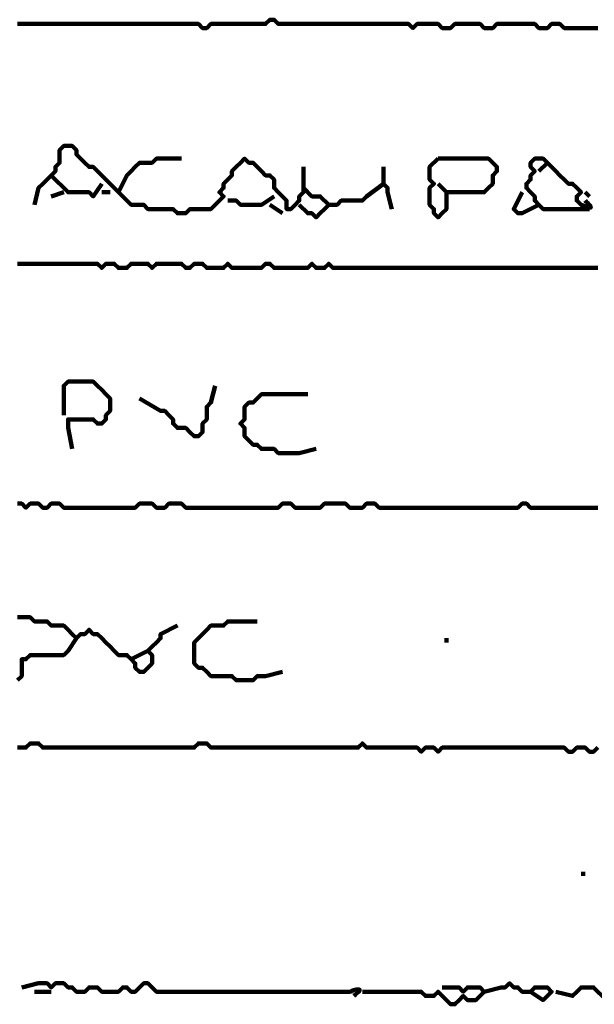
# Model space of a CAD drawing. Header units: metres. Extents: x 1959 to 4131, y 3282 to 4313.
# Tile 142 of 256: x 2381.15 to 2382.41, y 4294.61 to 4296.77. Entities that reach past the tile are written whole.
import ezdxf

# ---------------------------------------------------------------- set-up
doc = ezdxf.new("R2010")
doc.units = ezdxf.units.M
doc.layers.add('P', color=250, linetype='Continuous', lineweight=100)

msp = doc.modelspace()

# ---------------------------------------------------------------- linework, layer by layer
at = {"layer": 'P', "color": 0, "linetype": 'Continuous'}
for points in [[(2381.1462, 4296.7625), (2381.1554, 4296.7625), (2381.1646, 4296.7625), (2381.1739, 4296.7625), (2381.1831, 4296.7625), (2381.1923, 4296.7625), (2381.2016, 4296.7625), (2381.2108, 4296.7625), (2381.22, 4296.7625), (2381.2292, 4296.7625), (2381.2385, 4296.7625), (2381.2477, 4296.7625), (2381.2569, 4296.7625), (2381.2662, 4296.7625), (2381.2754, 4296.7625), (2381.2846, 4296.7625), (2381.2939, 4296.7625), (2381.3031, 4296.7625), (2381.3123, 4296.7625), (2381.3216, 4296.7625), (2381.3308, 4296.7625), (2381.34, 4296.7625), (2381.3492, 4296.7625), (2381.3585, 4296.7625), (2381.3677, 4296.7625), (2381.3769, 4296.7625), (2381.3862, 4296.7625), (2381.3954, 4296.7625), (2381.4046, 4296.7625), (2381.4139, 4296.7625), (2381.4231, 4296.7625), (2381.4323, 4296.7625), (2381.4416, 4296.7625), (2381.4508, 4296.7625), (2381.46, 4296.7625), (2381.4692, 4296.7625), (2381.4785, 4296.7625), (2381.4877, 4296.7625), (2381.4969, 4296.7625), (2381.5062, 4296.7625), (2381.5154, 4296.7625), (2381.5246, 4296.7625), (2381.5339, 4296.7625), (2381.5431, 4296.7625), (2381.5523, 4296.7533), (2381.5616, 4296.7533), (2381.5708, 4296.7625), (2381.58, 4296.7625), (2381.5892, 4296.7625), (2381.5985, 4296.7625), (2381.6077, 4296.7625), (2381.6169, 4296.7625), (2381.6262, 4296.7625), (2381.6354, 4296.7625), (2381.6446, 4296.7625), (2381.6539, 4296.7625), (2381.6631, 4296.7625), (2381.6723, 4296.7625), (2381.6816, 4296.7625), (2381.6908, 4296.7625), (2381.7, 4296.7717), (2381.7092, 4296.7717), (2381.7185, 4296.7625), (2381.7277, 4296.7625), (2381.7369, 4296.7625), (2381.7462, 4296.7625), (2381.7554, 4296.7625), (2381.7646, 4296.7625), (2381.7739, 4296.7625), (2381.7831, 4296.7625), (2381.7923, 4296.7625), (2381.8016, 4296.7625), (2381.8108, 4296.7625), (2381.82, 4296.7625), (2381.8292, 4296.7625), (2381.8385, 4296.7625), (2381.8477, 4296.7625), (2381.8569, 4296.7625), (2381.8662, 4296.7625), (2381.8754, 4296.7625), (2381.8846, 4296.7625), (2381.8939, 4296.7625), (2381.9031, 4296.7625), (2381.9123, 4296.7625), (2381.9216, 4296.7625), (2381.9308, 4296.7625), (2381.94, 4296.7625), (2381.9492, 4296.7625), (2381.9585, 4296.7625), (2381.9677, 4296.7625), (2381.9769, 4296.7625), (2381.9862, 4296.7625), (2381.9954, 4296.7625), (2382.0046, 4296.7625), (2382.0139, 4296.7533), (2382.0231, 4296.7625), (2382.0323, 4296.7625), (2382.0416, 4296.7625), (2382.0508, 4296.7625), (2382.06, 4296.7625), (2382.0692, 4296.7625), (2382.0785, 4296.7533), (2382.0877, 4296.7533), (2382.0969, 4296.7533), (2382.1062, 4296.7625), (2382.1154, 4296.7625), (2382.1246, 4296.7625), (2382.1339, 4296.7625), (2382.1431, 4296.7625), (2382.1523, 4296.7625), (2382.1616, 4296.7625), (2382.1708, 4296.7533), (2382.18, 4296.7533), (2382.1892, 4296.7533), (2382.1985, 4296.7625), (2382.2077, 4296.7625), (2382.2169, 4296.7625), (2382.2262, 4296.7625), (2382.2354, 4296.7625), (2382.2446, 4296.7625), (2382.2539, 4296.7625), (2382.2631, 4296.7625), (2382.2723, 4296.7625), (2382.2816, 4296.7625), (2382.2908, 4296.7533), (2382.3, 4296.7533), (2382.3092, 4296.7533), (2382.3185, 4296.7625), (2382.3277, 4296.7625), (2382.3369, 4296.7625), (2382.3462, 4296.7533), (2382.3554, 4296.7533), (2382.3646, 4296.7533), (2382.3739, 4296.7533), (2382.3831, 4296.7533), (2382.3923, 4296.7533), (2382.4016, 4296.7533), (2382.4108, 4296.7533), (2382.42, 4296.7533)], [(2381.1831, 4296.3656), (2381.1923, 4296.4025), (2381.2016, 4296.4117), (2381.2108, 4296.4209), (2381.22, 4296.4302), (2381.2292, 4296.4394), (2381.2292, 4296.4486), (2381.2385, 4296.4579), (2381.2385, 4296.4671), (2381.2385, 4296.4763), (2381.2385, 4296.4856), (2381.2477, 4296.4948), (2381.2569, 4296.4948), (2381.2662, 4296.4948), (2381.2754, 4296.4856), (2381.2754, 4296.4763), (2381.2846, 4296.4671), (2381.2939, 4296.4579), (2381.3031, 4296.4486), (2381.3123, 4296.4486), (2381.3216, 4296.4394), (2381.3308, 4296.4302), (2381.34, 4296.4209), (2381.3492, 4296.4117), (2381.3585, 4296.4025), (2381.3677, 4296.3933), (2381.3769, 4296.384), (2381.3862, 4296.3748), (2381.3954, 4296.3656), (2381.4046, 4296.3656), (2381.4139, 4296.3656), (2381.4231, 4296.3656), (2381.4323, 4296.3563), (2381.4416, 4296.3563), (2381.4508, 4296.3563), (2381.46, 4296.3563), (2381.4692, 4296.3563), (2381.4785, 4296.3563), (2381.4877, 4296.3563), (2381.4969, 4296.3471), (2381.5062, 4296.3471), (2381.5154, 4296.3471), (2381.5246, 4296.3563), (2381.5339, 4296.3563), (2381.5431, 4296.3563), (2381.5523, 4296.3563), (2381.5616, 4296.3563), (2381.5708, 4296.3563), (2381.58, 4296.3656), (2381.5892, 4296.3748), (2381.5985, 4296.384), (2381.5892, 4296.3933), (2381.5985, 4296.4025), (2381.5985, 4296.4117), (2381.6077, 4296.4209), (2381.6169, 4296.4302), (2381.6169, 4296.4394), (2381.6262, 4296.4486), (2381.6354, 4296.4579), (2381.6446, 4296.4671), (2381.6539, 4296.4579), (2381.6631, 4296.4579), (2381.6723, 4296.4486), (2381.6816, 4296.4394), (2381.6908, 4296.4302), (2381.7, 4296.4302), (2381.7092, 4296.4209), (2381.7092, 4296.4117), (2381.7092, 4296.4025), (2381.7185, 4296.3933), (2381.7277, 4296.384), (2381.7369, 4296.3748), (2381.7369, 4296.3656), (2381.7369, 4296.3563), (2381.7462, 4296.3563), (2381.7554, 4296.3656), (2381.7646, 4296.3748), (2381.7646, 4296.384), (2381.7739, 4296.3933), (2381.7739, 4296.4025), (2381.7739, 4296.4486)], [(2381.3677, 4296.3933), (2381.3862, 4296.4302), (2381.3954, 4296.4394), (2381.4046, 4296.4486), (2381.4139, 4296.4579), (2381.4231, 4296.4579), (2381.4323, 4296.4579), (2381.4416, 4296.4579), (2381.4508, 4296.4671), (2381.46, 4296.4671), (2381.4692, 4296.4671), (2381.4785, 4296.4671), (2381.5062, 4296.4671)], [(2382.0692, 4296.4671), (2382.0785, 4296.4671), (2382.0877, 4296.4671), (2382.0969, 4296.4671), (2382.1062, 4296.4671), (2382.1154, 4296.4671), (2382.1246, 4296.4671), (2382.1339, 4296.4671), (2382.1431, 4296.4671), (2382.1523, 4296.4671), (2382.1616, 4296.4671), (2382.1708, 4296.4671), (2382.18, 4296.4671), (2382.1892, 4296.4579), (2382.1985, 4296.4486), (2382.1985, 4296.4394), (2382.1892, 4296.4302), (2382.1892, 4296.4209), (2382.1892, 4296.4117), (2382.18, 4296.4025), (2382.1708, 4296.3933), (2382.1616, 4296.3933), (2382.1523, 4296.3933), (2382.1431, 4296.3933), (2382.1339, 4296.3933), (2382.1246, 4296.3933), (2382.1154, 4296.3933), (2382.1062, 4296.3933), (2382.0969, 4296.3933), (2382.0877, 4296.3933), (2382.0877, 4296.384), (2382.0877, 4296.3748), (2382.0877, 4296.3656), (2382.0877, 4296.3563), (2382.0785, 4296.3471), (2382.0692, 4296.3379), (2382.06, 4296.3471), (2382.06, 4296.3563), (2382.0508, 4296.3656), (2382.0508, 4296.3748), (2382.0508, 4296.384), (2382.0508, 4296.3933), (2382.0508, 4296.4025), (2382.06, 4296.4117), (2382.0508, 4296.4209), (2382.0508, 4296.4302), (2382.0508, 4296.4394), (2382.0508, 4296.4486), (2382.0692, 4296.4671)], [(2382.4016, 4296.3563), (2382.3739, 4296.3563), (2382.3646, 4296.3563), (2382.3554, 4296.3563), (2382.3462, 4296.3563), (2382.3369, 4296.3563), (2382.3277, 4296.3563), (2382.3185, 4296.3563), (2382.3092, 4296.3563), (2382.3, 4296.3563), (2382.2908, 4296.3656), (2382.2816, 4296.3748), (2382.2816, 4296.384), (2382.2723, 4296.3933), (2382.2631, 4296.4025), (2382.2631, 4296.4117), (2382.2723, 4296.4209), (2382.2723, 4296.4302), (2382.2816, 4296.4394), (2382.2723, 4296.4486), (2382.2723, 4296.4579), (2382.2816, 4296.4671), (2382.2908, 4296.4671), (2382.3, 4296.4671), (2382.3092, 4296.4579), (2382.3185, 4296.4486), (2382.3277, 4296.4394), (2382.3369, 4296.4302), (2382.3462, 4296.4209), (2382.3554, 4296.4117), (2382.3646, 4296.4117), (2382.3739, 4296.4025), (2382.3831, 4296.3933), (2382.3739, 4296.384), (2382.3739, 4296.3748), (2382.3831, 4296.3656), (2382.3877, 4296.364), (2382.3908, 4296.3625), (2382.3969, 4296.3609), (2382.4016, 4296.3594), (2382.4046, 4296.3594), (2382.4046, 4296.3609), (2382.4031, 4296.364), (2382.3985, 4296.3686), (2382.3954, 4296.3717), (2382.3923, 4296.3748)], [(2382.3092, 4296.4579), (2382.2908, 4296.4394)], [(2381.9492, 4296.4486), (2381.9492, 4296.4117), (2381.9585, 4296.4025), (2381.9585, 4296.3933), (2381.9677, 4296.3563)], [(2381.22, 4296.4302), (2381.2569, 4296.3933), (2381.2662, 4296.3933), (2381.2754, 4296.3933), (2381.2846, 4296.3933), (2381.2939, 4296.3933), (2381.3031, 4296.3933), (2381.3123, 4296.384), (2381.3308, 4296.4117)], [(2381.22, 4296.384), (2381.2477, 4296.3933)], [(2381.3308, 4296.3933), (2381.3492, 4296.3933)], [(2381.9492, 4296.4117), (2381.9123, 4296.384), (2381.9031, 4296.3748), (2381.8939, 4296.3748), (2381.8846, 4296.3748), (2381.8754, 4296.3748), (2381.8662, 4296.3748), (2381.8569, 4296.3748), (2381.8477, 4296.3656), (2381.8385, 4296.3656), (2381.8292, 4296.3656), (2381.82, 4296.3563), (2381.8108, 4296.3471), (2381.8016, 4296.3379), (2381.7923, 4296.3471), (2381.7831, 4296.3471), (2381.7646, 4296.3656)], [(2381.7739, 4296.4025), (2381.7923, 4296.384), (2381.8016, 4296.384), (2381.8108, 4296.384), (2381.8292, 4296.3656)], [(2382.0692, 4296.4117), (2382.0877, 4296.3933)], [(2382.2539, 4296.3933), (2382.2354, 4296.3563), (2382.2446, 4296.3471), (2382.2539, 4296.3471), (2382.2908, 4296.3656)], [(2382.3923, 4296.3933), (2382.4016, 4296.384)], [(2381.7092, 4296.384), (2381.6816, 4296.3656), (2381.6723, 4296.3656), (2381.6631, 4296.3656), (2381.6539, 4296.3656), (2381.6446, 4296.3656), (2381.6354, 4296.3656), (2381.6262, 4296.3748), (2381.6077, 4296.3748)], [(2381.7, 4296.3656), (2381.7277, 4296.3471)], [(2381.1462, 4296.2363), (2381.1554, 4296.2363), (2381.1646, 4296.2363), (2381.1739, 4296.2363), (2381.1831, 4296.2363), (2381.1923, 4296.2363), (2381.2016, 4296.2363), (2381.2108, 4296.2363), (2381.22, 4296.2363), (2381.2292, 4296.2363), (2381.2385, 4296.2363), (2381.2477, 4296.2363), (2381.2569, 4296.2363), (2381.2662, 4296.2363), (2381.2754, 4296.2363), (2381.2846, 4296.2363), (2381.2939, 4296.2363), (2381.3031, 4296.2363), (2381.3123, 4296.2363), (2381.3216, 4296.2363), (2381.3308, 4296.2271), (2381.34, 4296.2363), (2381.3492, 4296.2363), (2381.3585, 4296.2363), (2381.3677, 4296.2271), (2381.3769, 4296.2271), (2381.3862, 4296.2271), (2381.3954, 4296.2363), (2381.4046, 4296.2363), (2381.4139, 4296.2363), (2381.4231, 4296.2363), (2381.4323, 4296.2363), (2381.4416, 4296.2271), (2381.4508, 4296.2363), (2381.46, 4296.2363), (2381.4692, 4296.2363), (2381.4785, 4296.2363), (2381.4877, 4296.2363), (2381.4969, 4296.2363), (2381.5062, 4296.2363), (2381.5154, 4296.2271), (2381.5246, 4296.2271), (2381.5339, 4296.2363), (2381.5431, 4296.2363), (2381.5523, 4296.2363), (2381.5616, 4296.2271), (2381.5708, 4296.2271), (2381.58, 4296.2271), (2381.5892, 4296.2271), (2381.5985, 4296.2271), (2381.6077, 4296.2363), (2381.6169, 4296.2271), (2381.6262, 4296.2271), (2381.6354, 4296.2271), (2381.6446, 4296.2271), (2381.6539, 4296.2271), (2381.6631, 4296.2271), (2381.6723, 4296.2271), (2381.6816, 4296.2271), (2381.6908, 4296.2363), (2381.7, 4296.2363), (2381.7092, 4296.2271), (2381.7185, 4296.2271), (2381.7277, 4296.2271), (2381.7369, 4296.2271), (2381.7462, 4296.2271), (2381.7554, 4296.2271), (2381.7646, 4296.2271), (2381.7739, 4296.2271), (2381.7831, 4296.2271), (2381.7923, 4296.2363), (2381.8016, 4296.2271), (2381.8108, 4296.2271), (2381.82, 4296.2271), (2381.8292, 4296.2363), (2381.8385, 4296.2271), (2381.8477, 4296.2271), (2381.8569, 4296.2271), (2381.8662, 4296.2271), (2381.8754, 4296.2271), (2381.8846, 4296.2271), (2381.8939, 4296.2271), (2381.9031, 4296.2271), (2381.9123, 4296.2271), (2381.9216, 4296.2271), (2381.9308, 4296.2271), (2381.94, 4296.2271), (2381.9492, 4296.2271), (2381.9585, 4296.2271), (2381.9677, 4296.2271), (2381.9769, 4296.2271), (2381.9862, 4296.2271), (2381.9954, 4296.2271), (2382.0046, 4296.2271), (2382.0139, 4296.2271), (2382.0231, 4296.2271), (2382.0323, 4296.2271), (2382.0416, 4296.2271), (2382.0508, 4296.2271), (2382.06, 4296.2271), (2382.0692, 4296.2271), (2382.0785, 4296.2271), (2382.0877, 4296.2271), (2382.0969, 4296.2271), (2382.1062, 4296.2271), (2382.1154, 4296.2271), (2382.1246, 4296.2271), (2382.1339, 4296.2271), (2382.1431, 4296.2271), (2382.1523, 4296.2271), (2382.1616, 4296.2271), (2382.1708, 4296.2271), (2382.18, 4296.2271), (2382.1892, 4296.2271), (2382.1985, 4296.2271), (2382.2077, 4296.2271), (2382.2169, 4296.2271), (2382.2262, 4296.2271), (2382.2354, 4296.2271), (2382.2446, 4296.2271), (2382.2539, 4296.2271), (2382.2631, 4296.2271), (2382.2723, 4296.2271), (2382.2816, 4296.2271), (2382.2908, 4296.2271), (2382.3, 4296.2271), (2382.3092, 4296.2271), (2382.3185, 4296.2271), (2382.3277, 4296.2271), (2382.3369, 4296.2271), (2382.3462, 4296.2271), (2382.3554, 4296.2271), (2382.3646, 4296.2271), (2382.3739, 4296.2271), (2382.3831, 4296.2271), (2382.3923, 4296.2271), (2382.4016, 4296.2271), (2382.4108, 4296.2271), (2382.42, 4296.2271)], [(2381.2477, 4295.904), (2381.2477, 4295.9409), (2381.2477, 4295.9502), (2381.2477, 4295.9594), (2381.2477, 4295.9686), (2381.2569, 4295.9779), (2381.2662, 4295.9779), (2381.2754, 4295.9779), (2381.2846, 4295.9779), (2381.2939, 4295.9779), (2381.3031, 4295.9779), (2381.3123, 4295.9779), (2381.3216, 4295.9686), (2381.3308, 4295.9594), (2381.34, 4295.9502), (2381.3492, 4295.9409), (2381.3492, 4295.9317), (2381.3492, 4295.9225), (2381.3492, 4295.9133), (2381.34, 4295.904), (2381.34, 4295.8948), (2381.3308, 4295.8856), (2381.3216, 4295.8856), (2381.3123, 4295.8948), (2381.3031, 4295.8948), (2381.2939, 4295.8948), (2381.2846, 4295.8948), (2381.2754, 4295.8948), (2381.2662, 4295.8948), (2381.2569, 4295.8948), (2381.2569, 4295.8856), (2381.2569, 4295.8763), (2381.2662, 4295.8302)], [(2381.58, 4295.9686), (2381.5708, 4295.9317), (2381.5616, 4295.9225), (2381.5616, 4295.9133), (2381.5616, 4295.904), (2381.5616, 4295.8948), (2381.5523, 4295.8856), (2381.5523, 4295.8763), (2381.5523, 4295.8671), (2381.5431, 4295.8579), (2381.5339, 4295.8579), (2381.5246, 4295.8671), (2381.5154, 4295.8763), (2381.5062, 4295.8763), (2381.4969, 4295.8763), (2381.4877, 4295.8856), (2381.4877, 4295.8948), (2381.4785, 4295.904), (2381.4692, 4295.9133), (2381.46, 4295.9133), (2381.4139, 4295.9409)], [(2381.8016, 4295.8302), (2381.7646, 4295.8209), (2381.7554, 4295.8209), (2381.7462, 4295.8209), (2381.7369, 4295.8209), (2381.7277, 4295.8209), (2381.7185, 4295.8209), (2381.7092, 4295.8302), (2381.7, 4295.8302), (2381.6908, 4295.8302), (2381.6816, 4295.8302), (2381.6723, 4295.8394), (2381.6631, 4295.8394), (2381.6539, 4295.8486), (2381.6446, 4295.8579), (2381.6446, 4295.8671), (2381.6446, 4295.8763), (2381.6354, 4295.8856), (2381.6446, 4295.8948), (2381.6446, 4295.904), (2381.6446, 4295.9133), (2381.6446, 4295.9225), (2381.6539, 4295.9317), (2381.6631, 4295.9317), (2381.6723, 4295.9409), (2381.6816, 4295.9502), (2381.6908, 4295.9502), (2381.7, 4295.9502), (2381.7092, 4295.9502), (2381.7185, 4295.9502), (2381.7277, 4295.9502), (2381.7369, 4295.9502), (2381.7831, 4295.9502)], [(2381.1462, 4295.7102), (2381.1554, 4295.7102), (2381.1646, 4295.7009), (2381.1739, 4295.7102), (2381.1831, 4295.7102), (2381.1923, 4295.7102), (2381.2016, 4295.7009), (2381.2108, 4295.7009), (2381.22, 4295.7102), (2381.2292, 4295.7102), (2381.2385, 4295.7102), (2381.2477, 4295.7009), (2381.2569, 4295.7009), (2381.2662, 4295.7009), (2381.2754, 4295.7009), (2381.2846, 4295.7009), (2381.2939, 4295.7009), (2381.3031, 4295.7009), (2381.3123, 4295.7009), (2381.3216, 4295.7009), (2381.3308, 4295.7009), (2381.34, 4295.7009), (2381.3492, 4295.7009), (2381.3585, 4295.7009), (2381.3677, 4295.7009), (2381.3769, 4295.7009), (2381.3862, 4295.7009), (2381.3954, 4295.7009), (2381.4046, 4295.7009), (2381.4139, 4295.7102), (2381.4231, 4295.7102), (2381.4323, 4295.7102), (2381.4416, 4295.7102), (2381.4508, 4295.7009), (2381.46, 4295.7009), (2381.4692, 4295.7009), (2381.4785, 4295.7102), (2381.4877, 4295.7102), (2381.4969, 4295.7102), (2381.5062, 4295.7102), (2381.5154, 4295.7009), (2381.5246, 4295.7009), (2381.5339, 4295.7009), (2381.5431, 4295.7009), (2381.5523, 4295.7009), (2381.5616, 4295.7009), (2381.5708, 4295.7009), (2381.58, 4295.7009), (2381.5892, 4295.7009), (2381.5985, 4295.7009), (2381.6077, 4295.7009), (2381.6169, 4295.7009), (2381.6262, 4295.7009), (2381.6354, 4295.7009), (2381.6446, 4295.7009), (2381.6539, 4295.7009), (2381.6631, 4295.7009), (2381.6723, 4295.7009), (2381.6816, 4295.7009), (2381.6908, 4295.7009), (2381.7, 4295.7009), (2381.7092, 4295.7009), (2381.7185, 4295.7009), (2381.7277, 4295.7102), (2381.7369, 4295.7102), (2381.7462, 4295.7102), (2381.7554, 4295.7009), (2381.7646, 4295.7009), (2381.7739, 4295.7009), (2381.7831, 4295.7009), (2381.7923, 4295.7009), (2381.8016, 4295.7009), (2381.8108, 4295.7009), (2381.82, 4295.7102), (2381.8292, 4295.7102), (2381.8385, 4295.7102), (2381.8477, 4295.7102), (2381.8569, 4295.7102), (2381.8662, 4295.7102), (2381.8754, 4295.7009), (2381.8846, 4295.7009), (2381.8939, 4295.7009), (2381.9031, 4295.7009), (2381.9123, 4295.7102), (2381.9216, 4295.7102), (2381.9308, 4295.7102), (2381.94, 4295.7009), (2381.9492, 4295.7009), (2381.9585, 4295.7009), (2381.9677, 4295.7009), (2381.9769, 4295.7009), (2381.9862, 4295.7009), (2381.9954, 4295.7009), (2382.0046, 4295.7009), (2382.0139, 4295.7009), (2382.0231, 4295.7009), (2382.0323, 4295.7009), (2382.0416, 4295.7009), (2382.0508, 4295.7009), (2382.06, 4295.7009), (2382.0692, 4295.7009), (2382.0785, 4295.7009), (2382.0877, 4295.7009), (2382.0969, 4295.7009), (2382.1062, 4295.7009), (2382.1154, 4295.7009), (2382.1246, 4295.7009), (2382.1339, 4295.7009), (2382.1431, 4295.7009), (2382.1523, 4295.7009), (2382.1616, 4295.7009), (2382.1708, 4295.7009), (2382.18, 4295.7009), (2382.1892, 4295.7009), (2382.1985, 4295.7009), (2382.2077, 4295.7009), (2382.2169, 4295.7009), (2382.2262, 4295.7009), (2382.2354, 4295.7009), (2382.2446, 4295.7009), (2382.2539, 4295.7102), (2382.2631, 4295.7102), (2382.2723, 4295.7009), (2382.2816, 4295.7009), (2382.2908, 4295.7009), (2382.3, 4295.7009), (2382.3092, 4295.7009), (2382.3185, 4295.7009), (2382.3277, 4295.7009), (2382.3369, 4295.7009), (2382.3462, 4295.7009), (2382.3554, 4295.7009), (2382.3646, 4295.7009), (2382.3739, 4295.7009), (2382.3831, 4295.7009), (2382.3923, 4295.7009), (2382.4016, 4295.7009), (2382.4108, 4295.7009), (2382.42, 4295.7009)], [(2381.1462, 4295.4609), (2381.1554, 4295.4609), (2381.1646, 4295.4609), (2381.1739, 4295.4609), (2381.1831, 4295.4517), (2381.1923, 4295.4517), (2381.2016, 4295.4517), (2381.2108, 4295.4517), (2381.22, 4295.4425), (2381.2292, 4295.4425), (2381.2385, 4295.4425), (2381.2477, 4295.4425), (2381.2569, 4295.4333), (2381.2662, 4295.424), (2381.2754, 4295.4148), (2381.2846, 4295.424), (2381.2939, 4295.424), (2381.3031, 4295.4333), (2381.3123, 4295.424), (2381.3216, 4295.424), (2381.3308, 4295.4148), (2381.34, 4295.4056), (2381.3492, 4295.3963), (2381.3585, 4295.3871), (2381.3677, 4295.3779), (2381.3769, 4295.3779), (2381.3862, 4295.3779), (2381.3954, 4295.3686), (2381.4046, 4295.3594), (2381.4046, 4295.3502), (2381.4139, 4295.3409), (2381.4231, 4295.3409), (2381.4323, 4295.3502), (2381.4416, 4295.3594), (2381.4416, 4295.3686), (2381.4416, 4295.3779), (2381.4323, 4295.3871), (2381.4416, 4295.3963), (2381.4508, 4295.4056), (2381.46, 4295.4148), (2381.46, 4295.424), (2381.4969, 4295.4425)], [(2381.7277, 4295.3409), (2381.6908, 4295.3317), (2381.6816, 4295.3317), (2381.6723, 4295.3317), (2381.6631, 4295.3225), (2381.6539, 4295.3225), (2381.6446, 4295.3225), (2381.6354, 4295.3225), (2381.6262, 4295.3225), (2381.6169, 4295.3317), (2381.6077, 4295.3317), (2381.5985, 4295.3317), (2381.5892, 4295.3317), (2381.58, 4295.3317), (2381.5708, 4295.3317), (2381.5616, 4295.3409), (2381.5523, 4295.3502), (2381.5431, 4295.3502), (2381.5339, 4295.3594), (2381.5339, 4295.3686), (2381.5339, 4295.3779), (2381.5339, 4295.3871), (2381.5339, 4295.3963), (2381.5339, 4295.4056), (2381.5431, 4295.4148), (2381.5523, 4295.424), (2381.5616, 4295.4333), (2381.5708, 4295.4425), (2381.58, 4295.4425), (2381.5892, 4295.4425), (2381.5985, 4295.4425), (2381.6077, 4295.4517), (2381.6169, 4295.4517), (2381.6262, 4295.4517), (2381.6354, 4295.4517), (2381.6446, 4295.4517), (2381.6723, 4295.4517)], [(2381.2754, 4295.4148), (2381.2569, 4295.3871), (2381.2477, 4295.3779), (2381.2385, 4295.3779), (2381.2292, 4295.3779), (2381.22, 4295.3779), (2381.2108, 4295.3779), (2381.2016, 4295.3779), (2381.1923, 4295.3779), (2381.1831, 4295.3779), (2381.1739, 4295.3779), (2381.1646, 4295.3686), (2381.1554, 4295.3686), (2381.1554, 4295.3594), (2381.1554, 4295.3502), (2381.1554, 4295.3409), (2381.1554, 4295.3317), (2381.1462, 4295.3225)], [(2382.0877, 4295.4148), (2382.0877, 4295.4056)], [(2381.3954, 4295.3686), (2381.4323, 4295.3871)], [(2381.1462, 4295.1748), (2381.1554, 4295.1748), (2381.1646, 4295.1748), (2381.1739, 4295.184), (2381.1831, 4295.184), (2381.1923, 4295.184), (2381.2016, 4295.1748), (2381.2108, 4295.1748), (2381.22, 4295.1748), (2381.2292, 4295.1748), (2381.2385, 4295.1748), (2381.2477, 4295.1748), (2381.2569, 4295.1748), (2381.2662, 4295.1748), (2381.2754, 4295.1748), (2381.2846, 4295.1748), (2381.2939, 4295.1748), (2381.3031, 4295.1748), (2381.3123, 4295.1748), (2381.3216, 4295.1748), (2381.3308, 4295.1748), (2381.34, 4295.1748), (2381.3492, 4295.1748), (2381.3585, 4295.1748), (2381.3677, 4295.1748), (2381.3769, 4295.1748), (2381.3862, 4295.1748), (2381.3954, 4295.1748), (2381.4046, 4295.1748), (2381.4139, 4295.1748), (2381.4231, 4295.1748), (2381.4323, 4295.1748), (2381.4416, 4295.1748), (2381.4508, 4295.1748), (2381.46, 4295.1748), (2381.4692, 4295.1748), (2381.4785, 4295.1748), (2381.4877, 4295.1748), (2381.4969, 4295.1748), (2381.5062, 4295.1748), (2381.5154, 4295.1748), (2381.5246, 4295.1748), (2381.5339, 4295.1748), (2381.5431, 4295.184), (2381.5523, 4295.184), (2381.5616, 4295.184), (2381.5708, 4295.1748), (2381.58, 4295.1748), (2381.5892, 4295.1748), (2381.5985, 4295.1748), (2381.6077, 4295.1748), (2381.6169, 4295.1748), (2381.6262, 4295.1748), (2381.6354, 4295.1748), (2381.6446, 4295.1748), (2381.6539, 4295.1748), (2381.6631, 4295.1748), (2381.6723, 4295.1748), (2381.6816, 4295.1748), (2381.6908, 4295.1748), (2381.7, 4295.1748), (2381.7092, 4295.1748), (2381.7185, 4295.1748), (2381.7277, 4295.1748), (2381.7369, 4295.1748), (2381.7462, 4295.1748), (2381.7554, 4295.1748), (2381.7646, 4295.1748), (2381.7739, 4295.1748), (2381.7831, 4295.1748), (2381.7923, 4295.1748), (2381.8016, 4295.1748), (2381.8108, 4295.1748), (2381.82, 4295.1748), (2381.8292, 4295.1748), (2381.8385, 4295.1748), (2381.8477, 4295.1748), (2381.8569, 4295.1748), (2381.8662, 4295.1748), (2381.8754, 4295.1748), (2381.8846, 4295.1748), (2381.8939, 4295.1748), (2381.9031, 4295.184), (2381.9123, 4295.1748), (2381.9216, 4295.1748), (2381.9308, 4295.1748), (2381.94, 4295.1748), (2381.9492, 4295.1748), (2381.9585, 4295.1748), (2381.9677, 4295.1748), (2381.9769, 4295.1748), (2381.9862, 4295.1748), (2381.9954, 4295.1748), (2382.0046, 4295.1748), (2382.0139, 4295.1748), (2382.0231, 4295.1748), (2382.0323, 4295.1656), (2382.0416, 4295.1748), (2382.0508, 4295.1748), (2382.06, 4295.1748), (2382.0692, 4295.1656), (2382.0785, 4295.1748), (2382.0877, 4295.1748), (2382.0969, 4295.1748), (2382.1062, 4295.1748), (2382.1154, 4295.1748), (2382.1246, 4295.1748), (2382.1339, 4295.1748), (2382.1431, 4295.1748), (2382.1523, 4295.1748), (2382.1616, 4295.1748), (2382.1708, 4295.1748), (2382.18, 4295.1748), (2382.1892, 4295.1748), (2382.1985, 4295.1748), (2382.2077, 4295.1748), (2382.2169, 4295.1748), (2382.2262, 4295.1748), (2382.2354, 4295.1748), (2382.2446, 4295.1748), (2382.2539, 4295.1748), (2382.2631, 4295.1748), (2382.2723, 4295.1748), (2382.2816, 4295.1748), (2382.2908, 4295.1748), (2382.3, 4295.1748), (2382.3092, 4295.1748), (2382.3185, 4295.1748), (2382.3277, 4295.1748), (2382.3369, 4295.1748), (2382.3462, 4295.1748), (2382.3554, 4295.1656), (2382.3646, 4295.1656), (2382.3739, 4295.1748), (2382.3831, 4295.1748), (2382.3923, 4295.1748), (2382.4016, 4295.1656), (2382.4108, 4295.1656), (2382.42, 4295.1748)], [(2382.3831, 4294.8979), (2382.3923, 4294.8979)], [(2381.1554, 4294.6486), (2381.1923, 4294.6579), (2381.2016, 4294.6579), (2381.2108, 4294.6579), (2381.22, 4294.6486), (2381.2292, 4294.6579), (2381.2385, 4294.6579), (2381.2477, 4294.6579), (2381.2569, 4294.6486), (2381.2662, 4294.6486), (2381.2754, 4294.6394), (2381.2846, 4294.6394), (2381.2939, 4294.6394), (2381.3031, 4294.6486), (2381.3123, 4294.6486), (2381.3216, 4294.6486), (2381.3308, 4294.6394), (2381.34, 4294.6394), (2381.3492, 4294.6394), (2381.3585, 4294.6394), (2381.3677, 4294.6394), (2381.3769, 4294.6486), (2381.3862, 4294.6486), (2381.3954, 4294.6394), (2381.4046, 4294.6394), (2381.4139, 4294.6486), (2381.4231, 4294.6579), (2381.4323, 4294.6579), (2381.4416, 4294.6486), (2381.4508, 4294.6394), (2381.46, 4294.6394), (2381.4692, 4294.6394), (2381.4785, 4294.6394), (2381.4877, 4294.6394), (2381.4969, 4294.6394), (2381.5062, 4294.6394), (2381.5154, 4294.6394), (2381.5246, 4294.6394), (2381.5339, 4294.6394), (2381.5431, 4294.6394), (2381.5523, 4294.6394), (2381.5616, 4294.6394), (2381.5708, 4294.6394), (2381.58, 4294.6394), (2381.5892, 4294.6394), (2381.5985, 4294.6394), (2381.6077, 4294.6394), (2381.6169, 4294.6394), (2381.6262, 4294.6394), (2381.6354, 4294.6394), (2381.6446, 4294.6394), (2381.6539, 4294.6394), (2381.6631, 4294.6394), (2381.6723, 4294.6394), (2381.6816, 4294.6394), (2381.6908, 4294.6394), (2381.7, 4294.6394), (2381.7092, 4294.6394), (2381.7185, 4294.6394), (2381.7277, 4294.6394), (2381.7369, 4294.6394), (2381.7462, 4294.6394), (2381.7554, 4294.6394), (2381.7646, 4294.6394), (2381.7739, 4294.6394), (2381.7831, 4294.6394), (2381.7923, 4294.6394), (2381.8016, 4294.6394), (2381.8108, 4294.6394), (2381.82, 4294.6394), (2381.8292, 4294.6394), (2381.8385, 4294.6394), (2381.8477, 4294.6394), (2381.8569, 4294.6394), (2381.8662, 4294.6394), (2381.8754, 4294.6394), (2381.88, 4294.6409), (2381.8831, 4294.6425), (2381.8892, 4294.644), (2381.8939, 4294.644), (2381.8969, 4294.644), (2381.8969, 4294.6425), (2381.8954, 4294.6394), (2381.8908, 4294.6363), (2381.8877, 4294.6333), (2381.8846, 4294.6302)], [(2382.0785, 4294.6486), (2382.1154, 4294.6486), (2382.1246, 4294.6394), (2382.1339, 4294.6486), (2382.1431, 4294.6486), (2382.1523, 4294.6486), (2382.1616, 4294.6486), (2382.1708, 4294.6394), (2382.1616, 4294.6302), (2382.1523, 4294.6209), (2382.1431, 4294.6209), (2382.1339, 4294.6209), (2382.1246, 4294.6302), (2382.1154, 4294.6209), (2382.1062, 4294.6117), (2382.0969, 4294.6117), (2382.0877, 4294.6209), (2382.0785, 4294.6302), (2382.0692, 4294.6394), (2382.06, 4294.6302), (2382.0508, 4294.6302), (2382.0416, 4294.6302), (2382.0323, 4294.6394), (2382.0231, 4294.6394), (2382.0139, 4294.6394), (2382.0046, 4294.6394), (2381.9954, 4294.6394), (2381.9862, 4294.6394), (2381.9769, 4294.6394), (2381.9677, 4294.6394), (2381.9585, 4294.6394), (2381.9492, 4294.6394), (2381.9031, 4294.6394)], [(2382.1708, 4294.6394), (2382.2077, 4294.6486), (2382.2169, 4294.6486), (2382.2262, 4294.6579), (2382.2354, 4294.6486), (2382.2446, 4294.6486), (2382.2539, 4294.6394), (2382.2631, 4294.6394), (2382.2723, 4294.6394), (2382.2816, 4294.6486), (2382.2908, 4294.6486), (2382.3, 4294.6486), (2382.3092, 4294.6486), (2382.3185, 4294.6394), (2382.3092, 4294.6302), (2382.3, 4294.6209), (2382.2723, 4294.6394)], [(2382.3277, 4294.6394), (2382.3646, 4294.6302), (2382.3739, 4294.6394), (2382.3831, 4294.6486), (2382.3923, 4294.6486), (2382.4016, 4294.6486), (2382.4108, 4294.6486), (2382.42, 4294.6394), (2382.4292, 4294.6302), (2382.4385, 4294.6209), (2382.4477, 4294.6209), (2382.4569, 4294.6209), (2382.4662, 4294.6209), (2382.4754, 4294.6209), (2382.4846, 4294.6302), (2382.4939, 4294.6394), (2382.4846, 4294.6486), (2382.4754, 4294.6486), (2382.4662, 4294.6486), (2382.4569, 4294.6486), (2382.4292, 4294.6486)], [(2381.1831, 4294.6394), (2381.22, 4294.6394)]]:
    msp.add_lwpolyline(points, dxfattribs=at)

doc.saveas('drawing.dxf')
